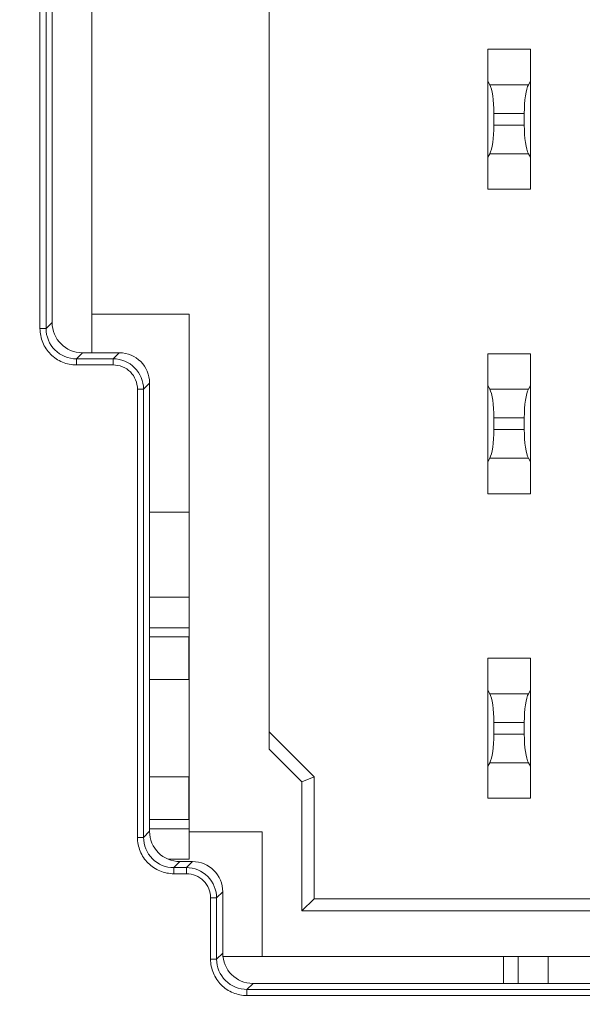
# Model space of a CAD drawing. Header units: millimetres. Extents: x -296 to 295, y -209 to 209.
# Tile 33 of 146: x -248 to -239, y 9 to 25. Entities that reach past the tile are written whole.
import ezdxf

# ---------------------------------------------------------------- set-up
doc = ezdxf.new("R2010")
doc.units = ezdxf.units.MM
doc.header["$MEASUREMENT"] = 0
doc.layers.add('layer 1', color=7, linetype='Continuous')

msp = doc.modelspace()

# ---------------------------------------------------------------- linework, layer by layer
at = {"layer": 'layer 1', "color": 1, "lineweight": 0}
msp.add_open_spline([(295.3283, 209.2747), (295.3283, 209.2747), (295.3283, -208.9236), (295.3283, -208.9236), (295.3283, -208.9236), (-296.1944, -208.9236), (-296.1944, -208.9236), (-296.1944, -208.9236), (-296.1944, 209.2747), (-296.1944, 209.2747), (-296.1944, 209.2747), (295.3283, 209.2747), (295.3283, 209.2747)], degree=3, knots=[0, 0, 0, 0, 0.25, 0.25, 0.25, 0.5, 0.5, 0.5, 0.75, 0.75, 0.75, 1, 1, 1, 1], dxfattribs=at)
at = {"layer": 'layer 1', "color": 5, "lineweight": 0}
msp.add_open_spline([(-281.2487, 194.7284), (-281.2487, 194.7284), (-281.2487, -197.0649), (-281.2487, -197.0649), (-281.2487, -197.0649), (283.3586, -197.0649), (283.3586, -197.0649)], degree=3, knots=[0, 0, 0, 0, 0.5, 0.5, 0.5, 1, 1, 1, 1], dxfattribs=at)
at = {"layer": 'layer 1', "lineweight": 9}
for points in [[(-246.8543, 47.1614), (-246.8543, 47.1614), (-246.8543, 19.4614), (-246.8543, 19.4614)], [(-247.7036, 46.7641), (-247.7036, 46.7641), (-247.7036, 19.8586), (-247.7036, 19.8586)], [(-247.6042, 19.8586), (-247.6042, 19.8586), (-247.6042, 46.7641), (-247.6042, 46.7641)], [(-247.5043, 19.9584), (-247.5043, 19.9584), (-247.5043, 46.6643), (-247.5043, 46.6643)], [(-243.9443, 26.0464), (-243.9443, 26.0464), (-243.9443, 12.9535), (-243.9443, 12.9535)], [(-240.3543, 24.4464), (-240.3543, 24.4464), (-239.6543, 24.4464), (-239.6543, 24.4464)], [(-240.3543, 24.4464), (-240.3543, 24.4464), (-240.3543, 22.1464), (-240.3543, 22.1464)], [(-239.6543, 22.1464), (-239.6543, 22.1464), (-239.6543, 24.4464), (-239.6543, 24.4464)], [(-240.3212, 23.8635), (-240.3212, 23.8635), (-240.3543, 23.9214), (-240.3543, 23.9214)], [(-240.3212, 23.8635), (-240.3212, 23.8635), (-239.6873, 23.8635), (-239.6873, 23.8635)], [(-240.2543, 23.3916), (-240.2543, 23.6041), (-240.2811, 23.7933), (-240.3212, 23.8635)], [(-239.6873, 23.8635), (-239.7274, 23.7933), (-239.7543, 23.6041), (-239.7543, 23.3916)], [(-239.6873, 23.8635), (-239.6873, 23.8635), (-239.6543, 23.9214), (-239.6543, 23.9214)], [(-239.7543, 23.3916), (-239.7543, 23.3916), (-240.2543, 23.3916), (-240.2543, 23.3916)], [(-240.2543, 23.2011), (-240.2543, 23.2011), (-240.2543, 23.3916), (-240.2543, 23.3916)], [(-239.7543, 23.2011), (-239.7543, 23.2011), (-239.7543, 23.3916), (-239.7543, 23.3916)], [(-240.3212, 22.7292), (-240.2811, 22.7994), (-240.2543, 22.9886), (-240.2543, 23.2011)], [(-240.2543, 23.2011), (-240.2543, 23.2011), (-239.7543, 23.2011), (-239.7543, 23.2011)], [(-239.7543, 23.2011), (-239.7543, 22.9886), (-239.7274, 22.7994), (-239.6873, 22.7292)], [(-240.3212, 22.7292), (-240.3212, 22.7292), (-240.3543, 22.6714), (-240.3543, 22.6714)], [(-239.6873, 22.7292), (-239.6873, 22.7292), (-240.3212, 22.7292), (-240.3212, 22.7292)], [(-239.6873, 22.7292), (-239.6873, 22.7292), (-239.6543, 22.6714), (-239.6543, 22.6714)], [(-240.3543, 22.1464), (-240.3543, 22.1464), (-239.6543, 22.1464), (-239.6543, 22.1464)], [(-246.8543, 20.0964), (-246.8543, 20.0964), (-245.2543, 20.0964), (-245.2543, 20.0964)], [(-245.2543, 11.1464), (-245.2543, 11.1464), (-245.2543, 20.0964), (-245.2543, 20.0964)], [(-247.6042, 19.8586), (-247.6042, 19.8586), (-247.5043, 19.9584), (-247.5043, 19.9584)], [(-247.5043, 19.9584), (-247.5043, 19.6837), (-247.282, 19.4614), (-247.0072, 19.4614)], [(-247.6042, 19.8586), (-247.6042, 19.8586), (-247.7036, 19.8586), (-247.7036, 19.8586)], [(-247.0072, 19.4614), (-247.0072, 19.4614), (-247.1071, 19.3615), (-247.1071, 19.3615)], [(-246.4014, 19.4614), (-246.4014, 19.4614), (-247.0072, 19.4614), (-247.0072, 19.4614)], [(-246.5012, 19.3615), (-246.5012, 19.3615), (-246.4014, 19.4614), (-246.4014, 19.4614)], [(-245.9043, 18.9643), (-245.9043, 19.239), (-246.1266, 19.4614), (-246.4014, 19.4614)], [(-240.3543, 19.4464), (-240.3543, 19.4464), (-239.6543, 19.4464), (-239.6543, 19.4464)], [(-240.3543, 19.4464), (-240.3543, 19.4464), (-240.3543, 17.1464), (-240.3543, 17.1464)], [(-239.6543, 17.1464), (-239.6543, 17.1464), (-239.6543, 19.4464), (-239.6543, 19.4464)], [(-246.5012, 19.3615), (-246.5012, 19.3615), (-247.1071, 19.3615), (-247.1071, 19.3615)], [(-247.1071, 19.2621), (-247.1071, 19.2621), (-247.1071, 19.3615), (-247.1071, 19.3615)], [(-247.1071, 19.2621), (-247.1071, 19.2621), (-246.5012, 19.2621), (-246.5012, 19.2621)], [(-246.5012, 19.3615), (-246.5012, 19.3615), (-246.5012, 19.2621), (-246.5012, 19.2621)], [(-245.9043, 18.9643), (-245.9043, 18.9643), (-246.0042, 18.8644), (-246.0042, 18.8644)], [(-245.9043, 11.6034), (-245.9043, 11.6034), (-245.9043, 18.9643), (-245.9043, 18.9643)], [(-240.3212, 18.8635), (-240.3212, 18.8635), (-240.3543, 18.9214), (-240.3543, 18.9214)], [(-239.6873, 18.8635), (-239.6873, 18.8635), (-239.6543, 18.9214), (-239.6543, 18.9214)], [(-246.1036, 18.8644), (-246.1036, 18.8644), (-246.0042, 18.8644), (-246.0042, 18.8644)], [(-246.1036, 18.8644), (-246.1036, 18.8644), (-246.1036, 11.5036), (-246.1036, 11.5036)], [(-246.0042, 11.5036), (-246.0042, 11.5036), (-246.0042, 18.8644), (-246.0042, 18.8644)], [(-240.3212, 18.8635), (-240.3212, 18.8635), (-239.6873, 18.8635), (-239.6873, 18.8635)], [(-240.2543, 18.3916), (-240.2543, 18.6041), (-240.2811, 18.7933), (-240.3212, 18.8635)], [(-239.6873, 18.8635), (-239.7274, 18.7933), (-239.7543, 18.6041), (-239.7543, 18.3916)], [(-239.7543, 18.3916), (-239.7543, 18.3916), (-240.2543, 18.3916), (-240.2543, 18.3916)], [(-240.2543, 18.2011), (-240.2543, 18.2011), (-240.2543, 18.3916), (-240.2543, 18.3916)], [(-239.7543, 18.2011), (-239.7543, 18.2011), (-239.7543, 18.3916), (-239.7543, 18.3916)], [(-240.3212, 17.7292), (-240.2811, 17.7994), (-240.2543, 17.9886), (-240.2543, 18.2011)], [(-240.2543, 18.2011), (-240.2543, 18.2011), (-239.7543, 18.2011), (-239.7543, 18.2011)], [(-239.7543, 18.2011), (-239.7543, 17.9886), (-239.7274, 17.7994), (-239.6873, 17.7292)], [(-240.3212, 17.7292), (-240.3212, 17.7292), (-240.3543, 17.6714), (-240.3543, 17.6714)], [(-239.6873, 17.7292), (-239.6873, 17.7292), (-240.3212, 17.7292), (-240.3212, 17.7292)], [(-239.6873, 17.7292), (-239.6873, 17.7292), (-239.6543, 17.6714), (-239.6543, 17.6714)], [(-240.3543, 17.1464), (-240.3543, 17.1464), (-239.6543, 17.1464), (-239.6543, 17.1464)], [(-245.2543, 16.8464), (-245.2543, 16.8464), (-245.9043, 16.8464), (-245.9043, 16.8464)], [(-245.9043, 15.4464), (-245.9043, 15.4464), (-245.2543, 15.4464), (-245.2543, 15.4464)], [(-245.9043, 14.9464), (-245.9043, 14.9464), (-245.2543, 14.9464), (-245.2543, 14.9464)], [(-245.2606, 14.7964), (-245.2606, 14.7964), (-245.9043, 14.7964), (-245.9043, 14.7964)], [(-245.2606, 14.7964), (-245.2606, 14.7964), (-245.2606, 14.0964), (-245.2606, 14.0964)], [(-240.3543, 14.4464), (-240.3543, 14.4464), (-239.6543, 14.4464), (-239.6543, 14.4464)], [(-240.3543, 14.4464), (-240.3543, 14.4464), (-240.3543, 12.1464), (-240.3543, 12.1464)], [(-239.6543, 12.1464), (-239.6543, 12.1464), (-239.6543, 14.4464), (-239.6543, 14.4464)], [(-245.9043, 14.0964), (-245.9043, 14.0964), (-245.2606, 14.0964), (-245.2606, 14.0964)], [(-240.3212, 13.8635), (-240.3212, 13.8635), (-240.3543, 13.9214), (-240.3543, 13.9214)], [(-239.6873, 13.8635), (-239.6873, 13.8635), (-239.6543, 13.9214), (-239.6543, 13.9214)], [(-240.3212, 13.8635), (-240.3212, 13.8635), (-239.6873, 13.8635), (-239.6873, 13.8635)], [(-240.2543, 13.3916), (-240.2543, 13.6041), (-240.2811, 13.7933), (-240.3212, 13.8635)], [(-239.6873, 13.8635), (-239.7274, 13.7933), (-239.7543, 13.6041), (-239.7543, 13.3916)], [(-239.7543, 13.3916), (-239.7543, 13.3916), (-240.2543, 13.3916), (-240.2543, 13.3916)], [(-240.2543, 13.2011), (-240.2543, 13.2011), (-240.2543, 13.3916), (-240.2543, 13.3916)], [(-239.7543, 13.2011), (-239.7543, 13.2011), (-239.7543, 13.3916), (-239.7543, 13.3916)], [(-243.2043, 12.4964), (-243.2043, 12.4964), (-243.9443, 13.2364), (-243.9443, 13.2364)], [(-240.3212, 12.7292), (-240.2811, 12.7994), (-240.2543, 12.9886), (-240.2543, 13.2011)], [(-240.2543, 13.2011), (-240.2543, 13.2011), (-239.7543, 13.2011), (-239.7543, 13.2011)], [(-239.7543, 13.2011), (-239.7543, 12.9886), (-239.7274, 12.7994), (-239.6873, 12.7292)], [(-243.9443, 12.9535), (-243.9443, 12.9535), (-243.4043, 12.4135), (-243.4043, 12.4135)], [(-240.3212, 12.7292), (-240.3212, 12.7292), (-240.3543, 12.6714), (-240.3543, 12.6714)], [(-239.6873, 12.7292), (-239.6873, 12.7292), (-240.3212, 12.7292), (-240.3212, 12.7292)], [(-239.6873, 12.7292), (-239.6873, 12.7292), (-239.6543, 12.6714), (-239.6543, 12.6714)], [(-245.2606, 12.4964), (-245.2606, 12.4964), (-245.9043, 12.4964), (-245.9043, 12.4964)], [(-245.2606, 12.4964), (-245.2606, 12.4964), (-245.2606, 11.7964), (-245.2606, 11.7964)], [(-243.2043, 12.4964), (-243.2043, 12.4964), (-243.4043, 12.4135), (-243.4043, 12.4135)], [(-243.2043, 10.4964), (-243.2043, 10.4964), (-243.2043, 12.4964), (-243.2043, 12.4964)], [(-243.4043, 10.2964), (-243.4043, 10.2964), (-243.4043, 12.4135), (-243.4043, 12.4135)], [(-240.3543, 12.1464), (-240.3543, 12.1464), (-239.6543, 12.1464), (-239.6543, 12.1464)], [(-245.9043, 11.7964), (-245.9043, 11.7964), (-245.2606, 11.7964), (-245.2606, 11.7964)], [(-245.2543, 11.6464), (-245.2543, 11.6464), (-245.9043, 11.6464), (-245.9043, 11.6464)], [(-246.0042, 11.5036), (-246.0042, 11.5036), (-246.1036, 11.5036), (-246.1036, 11.5036)], [(-246.0042, 11.5036), (-246.0042, 11.5036), (-245.9043, 11.6034), (-245.9043, 11.6034)], [(-245.9043, 11.6034), (-245.9043, 11.3287), (-245.682, 11.1064), (-245.4072, 11.1064)], [(-245.2543, 11.5964), (-245.2543, 11.5964), (-244.0543, 11.5964), (-244.0543, 11.5964)], [(-244.0543, 11.5964), (-244.0543, 11.5964), (-244.0543, 9.5464), (-244.0543, 9.5464)], [(-245.2543, 11.1464), (-245.2543, 11.1464), (-245.5917, 11.1464), (-245.5917, 11.1464)], [(-245.4072, 11.1064), (-245.4072, 11.1064), (-245.5071, 11.0065), (-245.5071, 11.0065)], [(-245.3012, 11.0065), (-245.3012, 11.0065), (-245.5071, 11.0065), (-245.5071, 11.0065)], [(-245.5071, 10.9071), (-245.5071, 10.9071), (-245.5071, 11.0065), (-245.5071, 11.0065)], [(-245.2014, 11.1064), (-245.2014, 11.1064), (-245.4072, 11.1064), (-245.4072, 11.1064)], [(-245.3012, 11.0065), (-245.3012, 11.0065), (-245.2014, 11.1064), (-245.2014, 11.1064)], [(-245.3012, 11.0065), (-245.3012, 11.0065), (-245.3012, 10.9071), (-245.3012, 10.9071)], [(-244.7043, 10.6093), (-244.7043, 10.884), (-244.9266, 11.1064), (-245.2014, 11.1064)], [(-245.5071, 10.9071), (-245.5071, 10.9071), (-245.3012, 10.9071), (-245.3012, 10.9071)], [(-244.9036, 10.5094), (-244.9036, 10.5094), (-244.8042, 10.5094), (-244.8042, 10.5094)], [(-244.9036, 10.5094), (-244.9036, 10.5094), (-244.9036, 9.5036), (-244.9036, 9.5036)], [(-244.7043, 10.6093), (-244.7043, 10.6093), (-244.8042, 10.5094), (-244.8042, 10.5094)], [(-244.8042, 9.5036), (-244.8042, 9.5036), (-244.8042, 10.5094), (-244.8042, 10.5094)], [(-244.7043, 9.6034), (-244.7043, 9.6034), (-244.7043, 10.6093), (-244.7043, 10.6093)], [(-243.2043, 10.4964), (-243.2043, 10.4964), (-243.4043, 10.2964), (-243.4043, 10.2964)], [(-237.4543, 10.4964), (-237.4543, 10.4964), (-243.2043, 10.4964), (-243.2043, 10.4964)], [(-237.2543, 10.2964), (-237.2543, 10.2964), (-243.4043, 10.2964), (-243.4043, 10.2964)], [(-244.8042, 9.5036), (-244.8042, 9.5036), (-244.7043, 9.6034), (-244.7043, 9.6034)], [(-244.7043, 9.6034), (-244.7043, 9.3287), (-244.482, 9.1064), (-244.2072, 9.1064)], [(-236.2543, 9.5464), (-236.2543, 9.5464), (-244.6968, 9.5464), (-244.6968, 9.5464)], [(-240.0956, 9.1064), (-240.0956, 9.1064), (-240.0956, 9.5464), (-240.0956, 9.5464)], [(-239.8543, 9.1064), (-239.8543, 9.1064), (-239.8543, 9.5464), (-239.8543, 9.5464)], [(-239.363, 9.5464), (-239.363, 9.5464), (-239.363, 9.1064), (-239.363, 9.1064)], [(-244.8042, 9.5036), (-244.8042, 9.5036), (-244.9036, 9.5036), (-244.9036, 9.5036)], [(-244.2072, 9.1064), (-244.2072, 9.1064), (-244.3071, 9.0065), (-244.3071, 9.0065)], [(-236.1014, 9.1064), (-236.1014, 9.1064), (-244.2072, 9.1064), (-244.2072, 9.1064)], [(-236.0015, 9.0065), (-236.0015, 9.0065), (-244.3071, 9.0065), (-244.3071, 9.0065)], [(-244.3071, 8.9071), (-244.3071, 8.9071), (-244.3071, 9.0065), (-244.3071, 9.0065)], [(-244.3071, 8.9071), (-244.3071, 8.9071), (-236.0015, 8.9071), (-236.0015, 8.9071)]]:
    msp.add_open_spline(points, degree=3, dxfattribs=at)
for points, knots in [([(-247.7036, 19.8586), (-247.7032, 19.781), (-247.6882, 19.7025), (-247.6583, 19.6302), (-247.6284, 19.5579), (-247.5836, 19.4918), (-247.529, 19.4367)], [0, 0, 0, 0, 0.5, 0.5, 0.5, 1, 1, 1, 1]), ([(-247.6042, 19.8586), (-247.6042, 19.7317), (-247.5513, 19.5995), (-247.4588, 19.5069), (-247.3662, 19.4143), (-247.2339, 19.3614), (-247.1071, 19.3615)], [0, 0, 0, 0, 0.5, 0.5, 0.5, 1, 1, 1, 1]), ([(-247.529, 19.4367), (-247.4739, 19.382), (-247.4077, 19.3373), (-247.3354, 19.3074), (-247.2631, 19.2774), (-247.1847, 19.2624), (-247.1071, 19.2621)], [0, 0, 0, 0, 0.5, 0.5, 0.5, 1, 1, 1, 1]), ([(-246.5012, 19.3615), (-246.3744, 19.3614), (-246.2423, 19.3084), (-246.1498, 19.2159), (-246.0572, 19.1233), (-246.0042, 18.9912), (-246.0042, 18.8644)], [0, 0, 0, 0, 0.5, 0.5, 0.5, 1, 1, 1, 1]), ([(-246.5012, 19.2621), (-246.4495, 19.2612), (-246.3972, 19.2515), (-246.349, 19.2318), (-246.3008, 19.2121), (-246.2568, 19.1825), (-246.22, 19.1456), (-246.1831, 19.1088), (-246.1535, 19.0648), (-246.1338, 19.0166), (-246.1141, 18.9684), (-246.1042, 18.9161), (-246.1036, 18.8644)], [0, 0, 0, 0, 0.25, 0.25, 0.25, 0.5, 0.5, 0.5, 0.75, 0.75, 0.75, 1, 1, 1, 1]), ([(-246.1036, 11.5036), (-246.1032, 11.426), (-246.0882, 11.3475), (-246.0583, 11.2752), (-246.0284, 11.2029), (-245.9836, 11.1368), (-245.929, 11.0817)], [0, 0, 0, 0, 0.5, 0.5, 0.5, 1, 1, 1, 1]), ([(-246.0042, 11.5036), (-246.0042, 11.3767), (-245.9513, 11.2445), (-245.8588, 11.1519), (-245.7662, 11.0593), (-245.6339, 11.0064), (-245.5071, 11.0065)], [0, 0, 0, 0, 0.5, 0.5, 0.5, 1, 1, 1, 1]), ([(-245.929, 11.0817), (-245.8739, 11.027), (-245.8077, 10.9823), (-245.7354, 10.9524), (-245.6631, 10.9224), (-245.5847, 10.9074), (-245.5071, 10.9071)], [0, 0, 0, 0, 0.5, 0.5, 0.5, 1, 1, 1, 1]), ([(-245.3012, 11.0065), (-245.1744, 11.0064), (-245.0423, 10.9534), (-244.9498, 10.8609), (-244.8572, 10.7683), (-244.8042, 10.6362), (-244.8042, 10.5094)], [0, 0, 0, 0, 0.5, 0.5, 0.5, 1, 1, 1, 1]), ([(-245.3012, 10.9071), (-245.2495, 10.9062), (-245.1972, 10.8965), (-245.149, 10.8768), (-245.1008, 10.8571), (-245.0568, 10.8275), (-245.02, 10.7906), (-244.9831, 10.7538), (-244.9535, 10.7098), (-244.9338, 10.6616), (-244.9141, 10.6134), (-244.9042, 10.5611), (-244.9036, 10.5094)], [0, 0, 0, 0, 0.25, 0.25, 0.25, 0.5, 0.5, 0.5, 0.75, 0.75, 0.75, 1, 1, 1, 1]), ([(-244.9036, 9.5036), (-244.9032, 9.426), (-244.8882, 9.3475), (-244.8583, 9.2752), (-244.8284, 9.2029), (-244.7836, 9.1368), (-244.729, 9.0817)], [0, 0, 0, 0, 0.5, 0.5, 0.5, 1, 1, 1, 1]), ([(-244.8042, 9.5036), (-244.8042, 9.3767), (-244.7513, 9.2445), (-244.6588, 9.1519), (-244.5662, 9.0593), (-244.4339, 9.0064), (-244.3071, 9.0065)], [0, 0, 0, 0, 0.5, 0.5, 0.5, 1, 1, 1, 1]), ([(-244.729, 9.0817), (-244.6739, 9.027), (-244.6077, 8.9823), (-244.5354, 8.9524), (-244.4631, 8.9224), (-244.3847, 8.9074), (-244.3071, 8.9071)], [0, 0, 0, 0, 0.5, 0.5, 0.5, 1, 1, 1, 1])]:
    msp.add_open_spline(points, degree=3, knots=knots, dxfattribs=at)

doc.saveas('drawing.dxf')
